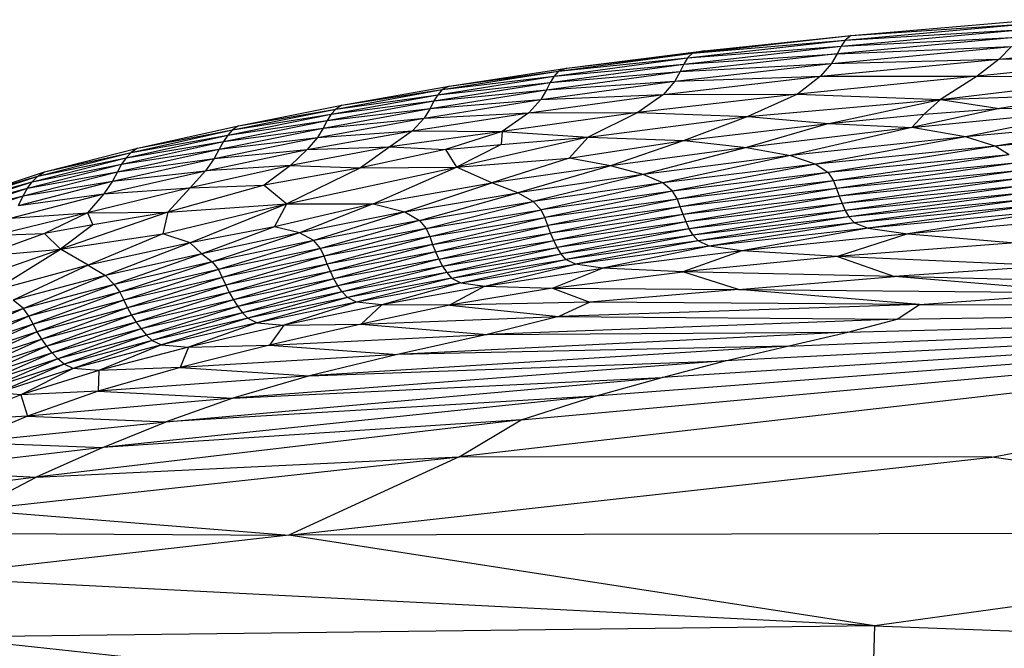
# Paper-space layout '_Posterior' of a CAD drawing. Header units: millimetres. Extents: x -1200 to 50, y -70 to 65.
# Tile 11 of 55: x -1057 to -1021, y 38 to 60. Entities that reach past the tile are written whole.
import ezdxf

# ---------------------------------------------------------------- set-up
doc = ezdxf.new("R2010")
doc.units = ezdxf.units.MM

psp = doc.layouts.new('_Posterior')

# ---------------------------------------------------------------- linework, layer by layer
at = {"color": 7, "linetype": 'Continuous', "lineweight": 25}
for p, q in [((-1027.137, 59.224), (-1020.651, 59.811)), ((-1026.926, 59.385), (-1020.374, 59.951)), ((-1026.926, 59.385), (-1020.651, 59.811)), ((-1032.578, 58.765), (-1026.926, 59.385)), ((-1032.156, 58.844), (-1026.926, 59.385)), ((-1020.964, 59.333), (-1027.423, 58.74)), ((-1027.278, 59.007), (-1020.801, 59.599)), ((-1027.278, 59.007), (-1020.964, 59.333)), ((-1027.137, 59.224), (-1020.801, 59.599)), ((-1026.926, 59.385), (-1027.137, 59.224)), ((-1032.883, 58.374), (-1027.278, 59.007)), ((-1032.75, 58.592), (-1027.137, 59.224)), ((-1032.75, 58.592), (-1027.278, 59.007)), ((-1032.578, 58.765), (-1027.137, 59.224)), ((-1027.627, 58.397), (-1021.213, 58.995)), ((-1027.278, 59.007), (-1027.423, 58.74)), ((-1027.423, 58.74), (-1021.213, 58.995)), ((-1027.137, 59.224), (-1027.278, 59.007)), ((-1021.653, 58.548), (-1014.764, 59.194)), ((-1021.213, 58.995), (-1021.653, 58.548)), ((-1037.505, 57.943), (-1032.75, 58.592)), ((-1037.347, 58.12), (-1032.578, 58.765)), ((-1037.347, 58.12), (-1032.75, 58.592)), ((-1037.044, 58.229), (-1032.156, 58.844)), ((-1037.044, 58.229), (-1032.578, 58.765)), ((-1027.423, 58.74), (-1033.016, 58.105)), ((-1032.883, 58.374), (-1027.423, 58.74)), ((-1032.75, 58.592), (-1032.883, 58.374)), ((-1032.578, 58.765), (-1032.75, 58.592)), ((-1032.156, 58.844), (-1032.578, 58.765)), ((-1027.423, 58.74), (-1027.627, 58.397)), ((-1015.675, 58.612), (-1022.441, 57.946)), ((-1021.653, 58.548), (-1015.675, 58.612)), ((-1041.245, 57.589), (-1037.044, 58.229)), ((-1037.639, 57.722), (-1032.883, 58.374)), ((-1037.505, 57.943), (-1032.883, 58.374)), ((-1037.044, 58.229), (-1037.347, 58.12)), ((-1033.204, 57.761), (-1027.627, 58.397)), ((-1033.016, 58.105), (-1027.627, 58.397)), ((-1032.883, 58.374), (-1033.016, 58.105)), ((-1028.014, 57.936), (-1021.653, 58.548)), ((-1027.627, 58.397), (-1028.014, 57.936)), ((-1027.627, 58.397), (-1021.653, 58.548)), ((-1021.653, 58.548), (-1022.441, 57.946)), ((-1041.641, 57.281), (-1037.505, 57.943)), ((-1041.485, 57.462), (-1037.347, 58.12)), ((-1041.485, 57.462), (-1037.505, 57.943)), ((-1041.245, 57.589), (-1037.347, 58.12)), ((-1037.773, 57.454), (-1033.016, 58.105)), ((-1037.639, 57.722), (-1033.016, 58.105)), ((-1037.505, 57.943), (-1037.639, 57.722)), ((-1037.347, 58.12), (-1037.505, 57.943)), ((-1033.603, 57.292), (-1028.014, 57.936)), ((-1033.016, 58.105), (-1033.204, 57.761)), ((-1033.204, 57.761), (-1028.014, 57.936)), ((-1022.441, 57.946), (-1028.834, 57.304)), ((-1028.014, 57.936), (-1028.834, 57.304)), ((-1028.014, 57.936), (-1022.441, 57.946)), ((-1022.441, 57.946), (-1023.746, 57.112)), ((-1023.746, 57.112), (-1017.056, 57.908)), ((-1022.441, 57.946), (-1017.056, 57.908)), ((-1045.063, 56.909), (-1041.245, 57.589)), ((-1041.78, 57.059), (-1037.639, 57.722)), ((-1041.641, 57.281), (-1037.639, 57.722)), ((-1041.245, 57.589), (-1041.485, 57.462)), ((-1037.971, 57.11), (-1033.204, 57.761)), ((-1037.773, 57.454), (-1033.204, 57.761)), ((-1037.639, 57.722), (-1037.773, 57.454)), ((-1033.204, 57.761), (-1033.603, 57.292)), ((-1045.439, 56.587), (-1041.641, 57.281)), ((-1045.278, 56.771), (-1041.485, 57.462)), ((-1045.278, 56.771), (-1041.641, 57.281)), ((-1045.063, 56.909), (-1041.485, 57.462)), ((-1041.92, 56.79), (-1037.773, 57.454)), ((-1041.78, 57.059), (-1037.773, 57.454)), ((-1041.641, 57.281), (-1041.78, 57.059)), ((-1041.485, 57.462), (-1041.641, 57.281)), ((-1038.397, 56.641), (-1033.603, 57.292)), ((-1037.773, 57.454), (-1037.971, 57.11)), ((-1037.971, 57.11), (-1033.603, 57.292)), ((-1028.834, 57.304), (-1034.518, 56.644)), ((-1033.603, 57.292), (-1034.518, 56.644)), ((-1033.603, 57.292), (-1028.834, 57.304)), ((-1028.834, 57.304), (-1030.597, 56.508)), ((-1028.834, 57.304), (-1023.746, 57.112)), ((-1023.746, 57.112), (-1018.428, 57.291)), ((-1018.428, 57.291), (-1021.639, 56.797)), ((-1048.736, 56.173), (-1045.063, 56.909)), ((-1045.585, 56.363), (-1041.78, 57.059)), ((-1045.439, 56.587), (-1041.78, 57.059)), ((-1045.063, 56.909), (-1045.278, 56.771)), ((-1042.125, 56.451), (-1037.971, 57.11)), ((-1041.92, 56.79), (-1037.971, 57.11)), ((-1041.78, 57.059), (-1041.92, 56.79)), ((-1037.971, 57.11), (-1038.397, 56.641)), ((-1030.597, 56.508), (-1023.746, 57.112)), ((-1027.716, 56.258), (-1023.746, 57.112)), ((-1024.321, 56.593), (-1023.746, 57.112)), ((-1023.746, 57.112), (-1021.639, 56.797)), ((-1049.123, 55.841), (-1045.439, 56.587)), ((-1048.951, 56.029), (-1045.278, 56.771)), ((-1048.951, 56.029), (-1045.439, 56.587)), ((-1048.736, 56.173), (-1045.278, 56.771)), ((-1045.731, 56.094), (-1041.92, 56.79)), ((-1045.585, 56.363), (-1041.92, 56.79)), ((-1045.439, 56.587), (-1045.585, 56.363)), ((-1045.278, 56.771), (-1045.439, 56.587)), ((-1042.54, 56), (-1038.397, 56.641)), ((-1041.92, 56.79), (-1042.125, 56.451)), ((-1042.125, 56.451), (-1038.397, 56.641)), ((-1034.518, 56.644), (-1039.347, 55.972)), ((-1038.397, 56.641), (-1039.347, 55.972)), ((-1038.397, 56.641), (-1034.518, 56.644)), ((-1034.518, 56.644), (-1036.294, 55.768)), ((-1036.294, 55.768), (-1030.597, 56.508)), ((-1034.518, 56.644), (-1030.597, 56.508)), ((-1030.597, 56.508), (-1032.866, 55.647)), ((-1030.597, 56.508), (-1027.716, 56.258)), ((-1027.716, 56.258), (-1024.321, 56.593)), ((-1024.762, 56.117), (-1017.841, 56.801)), ((-1021.639, 56.797), (-1024.762, 56.117)), ((-1024.321, 56.593), (-1024.762, 56.117)), ((-1024.321, 56.593), (-1021.639, 56.797)), ((-1017.841, 56.801), (-1022.855, 55.783)), ((-1021.639, 56.797), (-1017.841, 56.801)), ((-1052.336, 55.376), (-1048.736, 56.173)), ((-1049.277, 55.615), (-1045.585, 56.363)), ((-1049.123, 55.841), (-1045.585, 56.363)), ((-1048.736, 56.173), (-1048.951, 56.029)), ((-1045.932, 55.761), (-1042.125, 56.451)), ((-1045.731, 56.094), (-1042.125, 56.451)), ((-1045.585, 56.363), (-1045.731, 56.094)), ((-1042.125, 56.451), (-1042.54, 56)), ((-1032.866, 55.647), (-1027.716, 56.258)), ((-1027.716, 56.258), (-1030.65, 55.401)), ((-1024.762, 56.117), (-1030.65, 55.401)), ((-1024.762, 56.117), (-1029.087, 55.12)), ((-1027.716, 56.258), (-1024.762, 56.117)), ((-1022.855, 55.783), (-1024.762, 56.117)), ((-1015.705, 56.443), (-1022.855, 55.783)), ((-1015.705, 56.443), (-1021.789, 55.451)), ((-1014.631, 56.112), (-1021.789, 55.451)), ((-1052.746, 55.037), (-1049.123, 55.841)), ((-1052.563, 55.228), (-1048.951, 56.029)), ((-1052.563, 55.228), (-1049.123, 55.841)), ((-1052.336, 55.376), (-1048.951, 56.029)), ((-1049.613, 55.015), (-1045.932, 55.761)), ((-1049.426, 55.345), (-1045.731, 56.094)), ((-1049.426, 55.345), (-1045.932, 55.761)), ((-1049.277, 55.615), (-1045.731, 56.094)), ((-1049.123, 55.841), (-1049.277, 55.615)), ((-1048.951, 56.029), (-1049.123, 55.841)), ((-1046.291, 55.33), (-1042.54, 56)), ((-1045.932, 55.761), (-1046.291, 55.33)), ((-1045.731, 56.094), (-1045.932, 55.761)), ((-1045.932, 55.761), (-1042.54, 56)), ((-1042.54, 56), (-1043.358, 55.425)), ((-1039.347, 55.972), (-1043.358, 55.425)), ((-1042.54, 56), (-1039.347, 55.972)), ((-1039.347, 55.972), (-1041.366, 55.328)), ((-1036.294, 55.768), (-1040.978, 54.705)), ((-1039.347, 55.972), (-1039.387, 55.506)), ((-1039.387, 55.506), (-1036.294, 55.768)), ((-1039.347, 55.972), (-1036.294, 55.768)), ((-1036.294, 55.768), (-1036.964, 55.029)), ((-1036.294, 55.768), (-1032.866, 55.647)), ((-1022.855, 55.783), (-1029.087, 55.12)), ((-1022.855, 55.783), (-1028.186, 54.813)), ((-1021.789, 55.451), (-1022.855, 55.783)), ((-1052.907, 54.808), (-1049.277, 55.615)), ((-1052.746, 55.037), (-1049.277, 55.615)), ((-1049.277, 55.615), (-1049.426, 55.345)), ((-1043.358, 55.425), (-1046.895, 54.758)), ((-1046.291, 55.33), (-1043.358, 55.425)), ((-1043.358, 55.425), (-1044.399, 54.684)), ((-1043.358, 55.425), (-1041.366, 55.328)), ((-1041.366, 55.328), (-1039.387, 55.506)), ((-1039.387, 55.506), (-1040.978, 54.705)), ((-1036.964, 55.029), (-1032.866, 55.647)), ((-1032.866, 55.647), (-1035.489, 54.751)), ((-1032.866, 55.647), (-1030.65, 55.401)), ((-1021.789, 55.451), (-1028.186, 54.813)), ((-1021.789, 55.451), (-1027.746, 54.512)), ((-1021.298, 55.142), (-1021.789, 55.451)), ((-1055.892, 54.379), (-1052.563, 55.228)), ((-1055.654, 54.532), (-1052.336, 55.376)), ((-1055.654, 54.532), (-1052.563, 55.228)), ((-1053.057, 54.537), (-1049.426, 55.345)), ((-1052.907, 54.808), (-1049.426, 55.345)), ((-1052.563, 55.228), (-1052.746, 55.037)), ((-1052.336, 55.376), (-1052.563, 55.228)), ((-1049.92, 54.579), (-1046.291, 55.33)), ((-1049.426, 55.345), (-1049.613, 55.015)), ((-1049.613, 55.015), (-1046.291, 55.33)), ((-1046.291, 55.33), (-1046.895, 54.758)), ((-1041.366, 55.328), (-1044.399, 54.684)), ((-1041.366, 55.328), (-1040.978, 54.705)), ((-1030.65, 55.401), (-1035.489, 54.751)), ((-1030.65, 55.401), (-1034.331, 54.447)), ((-1029.087, 55.12), (-1034.331, 54.447)), ((-1029.087, 55.12), (-1033.631, 54.148)), ((-1030.65, 55.401), (-1029.087, 55.12)), ((-1029.087, 55.12), (-1028.186, 54.813)), ((-1021.298, 55.142), (-1027.746, 54.512)), ((-1021.298, 55.142), (-1027.548, 54.222)), ((-1056.254, 53.953), (-1052.907, 54.808)), ((-1056.085, 54.185), (-1052.746, 55.037)), ((-1056.085, 54.185), (-1052.907, 54.808)), ((-1055.892, 54.379), (-1052.746, 55.037)), ((-1053.234, 54.203), (-1049.613, 55.015)), ((-1053.057, 54.537), (-1049.613, 55.015)), ((-1052.907, 54.808), (-1053.057, 54.537)), ((-1052.746, 55.037), (-1052.907, 54.808)), ((-1046.895, 54.758), (-1050.461, 53.97)), ((-1049.613, 55.015), (-1049.92, 54.579)), ((-1046.895, 54.758), (-1049.92, 54.579)), ((-1046.895, 54.758), (-1047.826, 54.058)), ((-1047.016, 53.403), (-1040.978, 54.705)), ((-1046.895, 54.758), (-1044.399, 54.684)), ((-1044.399, 54.684), (-1040.978, 54.705)), ((-1043.942, 53.404), (-1040.978, 54.705)), ((-1040.978, 54.705), (-1036.964, 55.029)), ((-1039.723, 54.144), (-1040.978, 54.705)), ((-1036.964, 55.029), (-1039.723, 54.144)), ((-1035.489, 54.751), (-1039.723, 54.144)), ((-1035.489, 54.751), (-1038.788, 53.79)), ((-1035.489, 54.751), (-1036.964, 55.029)), ((-1034.331, 54.447), (-1035.489, 54.751)), ((-1028.186, 54.813), (-1033.631, 54.148)), ((-1028.186, 54.813), (-1033.28, 53.855)), ((-1028.186, 54.813), (-1027.746, 54.512)), ((-1021.094, 54.85), (-1027.548, 54.222)), ((-1021.094, 54.85), (-1027.439, 53.941)), ((-1058.566, 53.5), (-1055.892, 54.379)), ((-1058.322, 53.657), (-1055.654, 54.532)), ((-1058.322, 53.657), (-1055.892, 54.379)), ((-1056.406, 53.679), (-1053.057, 54.537)), ((-1056.254, 53.953), (-1053.057, 54.537)), ((-1056.085, 54.185), (-1055.892, 54.379)), ((-1055.892, 54.379), (-1055.654, 54.532)), ((-1053.533, 53.749), (-1049.92, 54.579)), ((-1053.234, 54.203), (-1049.92, 54.579)), ((-1053.057, 54.537), (-1053.234, 54.203)), ((-1049.92, 54.579), (-1050.461, 53.97)), ((-1044.399, 54.684), (-1047.826, 54.058)), ((-1044.399, 54.684), (-1047.016, 53.403)), ((-1034.331, 54.447), (-1038.788, 53.79)), ((-1034.331, 54.447), (-1038.242, 53.483)), ((-1033.631, 54.148), (-1034.331, 54.447)), ((-1027.746, 54.512), (-1033.28, 53.855)), ((-1027.746, 54.512), (-1033.111, 53.568)), ((-1027.746, 54.512), (-1027.548, 54.222)), ((-1020.991, 54.568), (-1027.439, 53.941)), ((-1020.991, 54.568), (-1027.346, 53.667)), ((-1058.77, 53.302), (-1056.085, 54.185)), ((-1058.566, 53.5), (-1056.085, 54.185)), ((-1056.579, 53.341), (-1053.234, 54.203)), ((-1056.406, 53.679), (-1053.234, 54.203)), ((-1056.254, 53.953), (-1056.085, 54.185)), ((-1053.234, 54.203), (-1053.533, 53.749)), ((-1047.826, 54.058), (-1051.259, 53.103)), ((-1050.461, 53.97), (-1047.826, 54.058)), ((-1047.826, 54.058), (-1047.016, 53.403)), ((-1043.942, 53.404), (-1039.723, 54.144)), ((-1042.816, 53.109), (-1039.723, 54.144)), ((-1038.788, 53.79), (-1039.723, 54.144)), ((-1033.631, 54.148), (-1038.242, 53.483)), ((-1033.631, 54.148), (-1037.968, 53.191)), ((-1033.28, 53.855), (-1033.631, 54.148)), ((-1027.548, 54.222), (-1033.111, 53.568)), ((-1027.548, 54.222), (-1033.007, 53.287)), ((-1027.548, 54.222), (-1027.439, 53.941)), ((-1020.908, 54.296), (-1027.346, 53.667)), ((-1020.908, 54.296), (-1027.246, 53.406)), ((-1020.819, 54.035), (-1027.246, 53.406)), ((-1020.819, 54.035), (-1027.135, 53.16)), ((-1059.105, 52.791), (-1056.406, 53.679)), ((-1058.947, 53.067), (-1056.254, 53.953)), ((-1058.947, 53.067), (-1056.406, 53.679)), ((-1058.77, 53.302), (-1056.254, 53.953)), ((-1056.866, 52.886), (-1053.533, 53.749)), ((-1056.579, 53.341), (-1053.533, 53.749)), ((-1056.579, 53.341), (-1056.406, 53.679)), ((-1056.406, 53.679), (-1056.254, 53.953)), ((-1050.461, 53.97), (-1054.12, 53.077)), ((-1053.533, 53.749), (-1054.12, 53.077)), ((-1053.533, 53.749), (-1050.461, 53.97)), ((-1050.461, 53.97), (-1051.259, 53.103)), ((-1042.816, 53.109), (-1038.788, 53.79)), ((-1042.296, 52.808), (-1038.788, 53.79)), ((-1038.242, 53.483), (-1038.788, 53.79)), ((-1033.28, 53.855), (-1037.968, 53.191)), ((-1033.28, 53.855), (-1037.828, 52.907)), ((-1033.111, 53.568), (-1033.28, 53.855)), ((-1027.439, 53.941), (-1033.007, 53.287)), ((-1027.439, 53.941), (-1032.91, 53.014)), ((-1027.346, 53.667), (-1032.91, 53.014)), ((-1027.346, 53.667), (-1032.804, 52.753)), ((-1027.439, 53.941), (-1027.346, 53.667)), ((-1027.346, 53.667), (-1027.246, 53.406)), ((-1020.719, 53.789), (-1027.135, 53.16)), ((-1020.719, 53.789), (-1027.004, 52.932)), ((-1051.44, 52.335), (-1047.016, 53.403)), ((-1051.259, 53.103), (-1047.016, 53.403)), ((-1047.016, 53.403), (-1050.461, 52.015)), ((-1043.942, 53.404), (-1047.464, 52.578)), ((-1047.464, 52.578), (-1047.016, 53.403)), ((-1047.016, 53.403), (-1043.942, 53.404)), ((-1043.942, 53.404), (-1046.566, 52.369)), ((-1043.942, 53.404), (-1042.816, 53.109)), ((-1042.296, 52.808), (-1038.242, 53.483)), ((-1042.056, 52.519), (-1038.242, 53.483)), ((-1037.968, 53.191), (-1038.242, 53.483)), ((-1033.111, 53.568), (-1037.828, 52.907)), ((-1033.111, 53.568), (-1037.728, 52.626)), ((-1033.007, 53.287), (-1033.111, 53.568)), ((-1027.246, 53.406), (-1032.804, 52.753)), ((-1027.246, 53.406), (-1032.687, 52.507)), ((-1027.246, 53.406), (-1027.135, 53.16)), ((-1020.592, 53.561), (-1027.004, 52.932)), ((-1020.592, 53.561), (-1026.8, 52.726)), ((-1020.369, 53.351), (-1026.8, 52.726)), ((-1020.369, 53.351), (-1026.313, 52.534)), ((-1054.12, 53.077), (-1057.404, 52.279)), ((-1056.866, 52.886), (-1054.12, 53.077)), ((-1054.12, 53.077), (-1055.655, 52.339)), ((-1051.259, 53.103), (-1055.081, 51.784)), ((-1054.12, 53.077), (-1051.259, 53.103)), ((-1054.12, 53.077), (-1053.93, 52.646)), ((-1051.259, 53.103), (-1053.93, 52.646)), ((-1051.259, 53.103), (-1051.44, 52.335)), ((-1042.816, 53.109), (-1046.566, 52.369)), ((-1042.816, 53.109), (-1046.063, 52.095)), ((-1042.816, 53.109), (-1042.296, 52.808)), ((-1042.056, 52.519), (-1037.968, 53.191)), ((-1041.93, 52.235), (-1037.968, 53.191)), ((-1037.828, 52.907), (-1037.968, 53.191)), ((-1033.007, 53.287), (-1037.728, 52.626)), ((-1033.007, 53.287), (-1037.627, 52.354)), ((-1032.91, 53.014), (-1037.627, 52.354)), ((-1032.91, 53.014), (-1037.515, 52.093)), ((-1032.91, 53.014), (-1033.007, 53.287)), ((-1032.804, 52.753), (-1032.91, 53.014)), ((-1027.135, 53.16), (-1032.687, 52.507)), ((-1027.135, 53.16), (-1032.555, 52.281)), ((-1027.135, 53.16), (-1027.004, 52.932)), ((-1019.814, 53.146), (-1026.313, 52.534)), ((-1019.814, 53.146), (-1024.899, 52.327)), ((-1053.93, 52.646), (-1055.655, 52.339)), ((-1053.93, 52.646), (-1055.081, 51.784)), ((-1042.296, 52.808), (-1046.063, 52.095)), ((-1042.296, 52.808), (-1045.825, 51.814)), ((-1042.296, 52.808), (-1042.056, 52.519)), ((-1041.93, 52.235), (-1037.828, 52.907)), ((-1041.829, 51.956), (-1037.828, 52.907)), ((-1041.829, 51.956), (-1037.728, 52.626)), ((-1041.723, 51.685), (-1037.728, 52.626)), ((-1037.728, 52.626), (-1037.828, 52.907)), ((-1037.627, 52.354), (-1037.728, 52.626)), ((-1032.804, 52.753), (-1037.515, 52.093)), ((-1032.804, 52.753), (-1037.391, 51.848)), ((-1032.687, 52.507), (-1032.804, 52.753)), ((-1027.004, 52.932), (-1032.555, 52.281)), ((-1027.004, 52.932), (-1032.373, 52.077)), ((-1026.8, 52.726), (-1032.373, 52.077)), ((-1026.8, 52.726), (-1031.977, 51.897)), ((-1027.004, 52.932), (-1026.8, 52.726)), ((-1026.8, 52.726), (-1026.313, 52.534)), ((-1018.297, 52.899), (-1024.899, 52.327)), ((-1055.655, 52.339), (-1057.927, 51.53)), ((-1057.404, 52.279), (-1055.655, 52.339)), ((-1055.655, 52.339), (-1055.081, 51.784)), ((-1055.081, 51.784), (-1051.44, 52.335)), ((-1051.44, 52.335), (-1054.09, 51.217)), ((-1050.461, 52.015), (-1051.44, 52.335)), ((-1047.464, 52.578), (-1050.461, 52.015)), ((-1047.464, 52.578), (-1050.051, 51.624)), ((-1046.566, 52.369), (-1050.051, 51.624)), ((-1046.566, 52.369), (-1049.677, 51.337)), ((-1046.566, 52.369), (-1047.464, 52.578)), ((-1046.063, 52.095), (-1046.566, 52.369)), ((-1042.056, 52.519), (-1045.825, 51.814)), ((-1042.056, 52.519), (-1045.694, 51.534)), ((-1042.056, 52.519), (-1041.93, 52.235)), ((-1041.723, 51.685), (-1037.627, 52.354)), ((-1041.603, 51.425), (-1037.627, 52.354)), ((-1037.515, 52.093), (-1037.627, 52.354)), ((-1032.687, 52.507), (-1037.391, 51.848)), ((-1032.687, 52.507), (-1037.254, 51.623)), ((-1032.555, 52.281), (-1037.254, 51.623)), ((-1032.555, 52.281), (-1037.079, 51.421)), ((-1032.555, 52.281), (-1032.687, 52.507)), ((-1032.373, 52.077), (-1032.555, 52.281)), ((-1026.313, 52.534), (-1031.977, 51.897)), ((-1026.313, 52.534), (-1030.821, 51.727)), ((-1024.899, 52.327), (-1030.821, 51.727)), ((-1024.899, 52.327), (-1027.404, 51.526)), ((-1026.313, 52.534), (-1024.899, 52.327)), ((-1024.899, 52.327), (-1021.079, 52.016)), ((-1050.461, 52.015), (-1054.09, 51.217)), ((-1050.461, 52.015), (-1053.481, 50.846)), ((-1050.461, 52.015), (-1050.051, 51.624)), ((-1046.063, 52.095), (-1049.677, 51.337)), ((-1046.063, 52.095), (-1049.455, 51.06)), ((-1045.825, 51.814), (-1046.063, 52.095)), ((-1041.93, 52.235), (-1045.694, 51.534)), ((-1041.93, 52.235), (-1045.587, 51.256)), ((-1041.829, 51.956), (-1045.587, 51.256)), ((-1041.829, 51.956), (-1045.471, 50.986)), ((-1041.93, 52.235), (-1041.829, 51.956)), ((-1041.829, 51.956), (-1041.723, 51.685)), ((-1041.603, 51.425), (-1037.515, 52.093)), ((-1041.472, 51.181), (-1037.515, 52.093)), ((-1037.391, 51.848), (-1037.515, 52.093)), ((-1032.373, 52.077), (-1037.079, 51.421)), ((-1032.373, 52.077), (-1036.737, 51.248)), ((-1031.977, 51.897), (-1032.373, 52.077)), ((-1021.079, 52.016), (-1027.404, 51.526)), ((-1058.846, 50.484), (-1055.081, 51.784)), ((-1057.927, 51.53), (-1055.081, 51.784)), ((-1057.497, 50.296), (-1055.081, 51.784)), ((-1054.09, 51.217), (-1055.081, 51.784)), ((-1050.051, 51.624), (-1053.481, 50.846)), ((-1050.051, 51.624), (-1053.164, 50.533)), ((-1050.051, 51.624), (-1049.677, 51.337)), ((-1045.825, 51.814), (-1049.455, 51.06)), ((-1045.825, 51.814), (-1049.318, 50.782)), ((-1045.694, 51.534), (-1045.825, 51.814)), ((-1041.723, 51.685), (-1045.471, 50.986)), ((-1041.723, 51.685), (-1045.341, 50.728)), ((-1041.723, 51.685), (-1041.603, 51.425)), ((-1041.472, 51.181), (-1037.391, 51.848)), ((-1041.328, 50.957), (-1037.391, 51.848)), ((-1041.328, 50.957), (-1037.254, 51.623)), ((-1041.153, 50.757), (-1037.254, 51.623)), ((-1037.254, 51.623), (-1037.391, 51.848)), ((-1037.079, 51.421), (-1037.254, 51.623)), ((-1031.977, 51.897), (-1036.737, 51.248)), ((-1031.977, 51.897), (-1035.777, 51.105)), ((-1030.821, 51.727), (-1035.777, 51.105)), ((-1030.821, 51.727), (-1032.918, 50.975)), ((-1030.821, 51.727), (-1031.977, 51.897)), ((-1027.404, 51.526), (-1030.821, 51.727)), ((-1054.09, 51.217), (-1057.497, 50.296)), ((-1054.09, 51.217), (-1056.771, 49.974)), ((-1054.09, 51.217), (-1053.481, 50.846)), ((-1049.677, 51.337), (-1053.164, 50.533)), ((-1049.677, 51.337), (-1052.969, 50.253)), ((-1049.677, 51.337), (-1049.455, 51.06)), ((-1045.694, 51.534), (-1049.318, 50.782)), ((-1045.694, 51.534), (-1049.198, 50.507)), ((-1045.587, 51.256), (-1049.198, 50.507)), ((-1045.587, 51.256), (-1049.069, 50.238)), ((-1045.587, 51.256), (-1045.694, 51.534)), ((-1045.471, 50.986), (-1045.587, 51.256)), ((-1041.603, 51.425), (-1045.341, 50.728)), ((-1041.603, 51.425), (-1045.199, 50.486)), ((-1041.603, 51.425), (-1041.472, 51.181)), ((-1041.153, 50.757), (-1037.079, 51.421)), ((-1040.829, 50.591), (-1037.079, 51.421)), ((-1040.829, 50.591), (-1036.737, 51.248)), ((-1039.965, 50.469), (-1036.737, 51.248)), ((-1036.737, 51.248), (-1037.079, 51.421)), ((-1035.777, 51.105), (-1036.737, 51.248)), ((-1027.404, 51.526), (-1032.918, 50.975)), ((-1019.775, 51.195), (-1027.404, 51.526)), ((-1027.404, 51.526), (-1025.379, 50.81)), ((-1053.481, 50.846), (-1056.771, 49.974)), ((-1053.481, 50.846), (-1056.402, 49.677)), ((-1053.481, 50.846), (-1053.164, 50.533)), ((-1049.455, 51.06), (-1052.969, 50.253)), ((-1049.455, 51.06), (-1052.827, 49.976)), ((-1049.455, 51.06), (-1049.318, 50.782)), ((-1045.471, 50.986), (-1049.069, 50.238)), ((-1045.471, 50.986), (-1048.925, 49.982)), ((-1045.341, 50.728), (-1045.471, 50.986)), ((-1041.472, 51.181), (-1045.199, 50.486)), ((-1041.472, 51.181), (-1045.045, 50.263)), ((-1041.328, 50.957), (-1045.045, 50.263)), ((-1041.328, 50.957), (-1044.864, 50.066)), ((-1041.472, 51.181), (-1041.328, 50.957)), ((-1041.328, 50.957), (-1041.153, 50.757)), ((-1039.965, 50.469), (-1035.777, 51.105)), ((-1037.564, 50.4), (-1035.777, 51.105)), ((-1037.564, 50.4), (-1032.918, 50.975)), ((-1032.918, 50.975), (-1035.777, 51.105)), ((-1025.379, 50.81), (-1032.918, 50.975)), ((-1030.93, 50.346), (-1032.918, 50.975)), ((-1019.775, 51.195), (-1025.379, 50.81)), ((-1053.164, 50.533), (-1056.402, 49.677)), ((-1053.164, 50.533), (-1056.204, 49.397)), ((-1053.164, 50.533), (-1052.969, 50.253)), ((-1049.318, 50.782), (-1052.827, 49.976)), ((-1049.318, 50.782), (-1052.693, 49.702)), ((-1049.198, 50.507), (-1052.693, 49.702)), ((-1049.198, 50.507), (-1052.547, 49.436)), ((-1049.318, 50.782), (-1049.198, 50.507)), ((-1049.198, 50.507), (-1049.069, 50.238)), ((-1045.341, 50.728), (-1048.925, 49.982)), ((-1045.341, 50.728), (-1048.768, 49.743)), ((-1045.199, 50.486), (-1045.341, 50.728)), ((-1041.153, 50.757), (-1044.864, 50.066)), ((-1041.153, 50.757), (-1044.537, 49.904)), ((-1040.829, 50.591), (-1044.537, 49.904)), ((-1040.829, 50.591), (-1043.643, 49.8)), ((-1041.153, 50.757), (-1040.829, 50.591)), ((-1040.829, 50.591), (-1039.965, 50.469)), ((-1030.93, 50.346), (-1025.379, 50.81)), ((-1014.197, 50.547), (-1025.379, 50.81)), ((-1018.457, 50.241), (-1025.379, 50.81)), ((-1052.969, 50.253), (-1056.204, 49.397)), ((-1052.969, 50.253), (-1056.057, 49.121)), ((-1052.969, 50.253), (-1052.827, 49.976)), ((-1049.069, 50.238), (-1052.547, 49.436)), ((-1049.069, 50.238), (-1052.386, 49.183)), ((-1049.069, 50.238), (-1048.925, 49.982)), ((-1045.199, 50.486), (-1048.768, 49.743)), ((-1045.199, 50.486), (-1048.6, 49.523)), ((-1045.045, 50.263), (-1048.6, 49.523)), ((-1045.045, 50.263), (-1048.408, 49.328)), ((-1045.045, 50.263), (-1045.199, 50.486)), ((-1044.864, 50.066), (-1045.045, 50.263)), ((-1039.965, 50.469), (-1043.643, 49.8)), ((-1039.965, 50.469), (-1041.226, 49.796)), ((-1037.564, 50.4), (-1041.226, 49.796)), ((-1039.965, 50.469), (-1037.564, 50.4)), ((-1037.564, 50.4), (-1030.93, 50.346)), ((-1037.564, 50.4), (-1036.233, 49.905)), ((-1030.93, 50.346), (-1036.233, 49.905)), ((-1030.93, 50.346), (-1018.457, 50.241)), ((-1024.494, 49.814), (-1030.93, 50.346)), ((-1024.494, 49.814), (-1018.457, 50.241)), ((-1056.402, 49.677), (-1056.771, 49.974)), ((-1052.827, 49.976), (-1056.057, 49.121)), ((-1052.827, 49.976), (-1055.91, 48.849)), ((-1052.827, 49.976), (-1052.693, 49.702)), ((-1048.925, 49.982), (-1052.386, 49.183)), ((-1048.925, 49.982), (-1052.211, 48.946)), ((-1048.925, 49.982), (-1048.768, 49.743)), ((-1044.864, 50.066), (-1048.408, 49.328)), ((-1044.864, 50.066), (-1048.073, 49.169)), ((-1044.537, 49.904), (-1048.073, 49.169)), ((-1044.537, 49.904), (-1047.123, 49.078)), ((-1043.643, 49.8), (-1047.123, 49.078)), ((-1044.537, 49.904), (-1044.864, 50.066)), ((-1043.643, 49.8), (-1044.537, 49.904)), ((-1043.643, 49.8), (-1044.371, 49.12)), ((-1041.226, 49.796), (-1044.371, 49.12)), ((-1041.226, 49.796), (-1043.643, 49.8)), ((-1036.233, 49.905), (-1041.226, 49.796)), ((-1041.226, 49.796), (-1037.328, 49.388)), ((-1036.233, 49.905), (-1037.328, 49.388)), ((-1024.494, 49.814), (-1037.328, 49.388)), ((-1024.494, 49.814), (-1036.233, 49.905)), ((-1025.28, 49.3), (-1024.494, 49.814)), ((-1024.494, 49.814), (-994.691, 49.703)), ((-1056.402, 49.677), (-1059.134, 48.772)), ((-1056.402, 49.677), (-1058.93, 48.501)), ((-1056.204, 49.397), (-1056.402, 49.677)), ((-1052.693, 49.702), (-1055.91, 48.849)), ((-1052.693, 49.702), (-1055.749, 48.586)), ((-1052.693, 49.702), (-1052.547, 49.436)), ((-1048.768, 49.743), (-1052.211, 48.946)), ((-1048.768, 49.743), (-1052.024, 48.729)), ((-1048.6, 49.523), (-1052.024, 48.729)), ((-1048.6, 49.523), (-1051.818, 48.537)), ((-1048.768, 49.743), (-1048.6, 49.523)), ((-1048.6, 49.523), (-1048.408, 49.328)), ((-994.691, 49.703), (-1040.887, 44.401)), ((-1038.673, 45.71), (-994.691, 49.703)), ((-994.691, 49.703), (-1036.034, 46.554)), ((-994.691, 49.703), (-1033.655, 47.224)), ((-994.691, 49.703), (-1031.411, 47.808)), ((-1029.19, 48.339), (-994.691, 49.703)), ((-1027.045, 48.832), (-994.691, 49.703)), ((-1025.28, 49.3), (-994.691, 49.703)), ((-1021.912, 44.379), (-994.691, 49.703)), ((-1056.204, 49.397), (-1058.93, 48.501)), ((-1056.204, 49.397), (-1058.781, 48.229)), ((-1056.057, 49.121), (-1058.781, 48.229)), ((-1056.057, 49.121), (-1058.631, 47.958)), ((-1056.057, 49.121), (-1056.204, 49.397)), ((-1055.91, 48.849), (-1056.057, 49.121)), ((-1052.547, 49.436), (-1055.749, 48.586)), ((-1052.547, 49.436), (-1055.572, 48.335)), ((-1052.386, 49.183), (-1055.572, 48.335)), ((-1052.386, 49.183), (-1055.38, 48.101)), ((-1052.547, 49.436), (-1052.386, 49.183)), ((-1052.386, 49.183), (-1052.211, 48.946)), ((-1048.408, 49.328), (-1051.818, 48.537)), ((-1048.408, 49.328), (-1051.481, 48.381)), ((-1048.073, 49.169), (-1051.481, 48.381)), ((-1048.073, 49.169), (-1050.519, 48.299)), ((-1048.408, 49.328), (-1048.073, 49.169)), ((-1048.073, 49.169), (-1047.123, 49.078)), ((-1044.371, 49.12), (-1047.633, 48.374)), ((-1047.123, 49.078), (-1044.371, 49.12)), ((-1044.371, 49.12), (-1037.328, 49.388)), ((-1044.371, 49.12), (-1039.882, 48.745)), ((-1037.328, 49.388), (-1039.882, 48.745)), ((-1025.28, 49.3), (-1039.882, 48.745)), ((-1037.328, 49.388), (-1025.28, 49.3)), ((-1027.045, 48.832), (-1025.28, 49.3)), ((-1055.91, 48.849), (-1058.631, 47.958)), ((-1055.91, 48.849), (-1058.464, 47.697)), ((-1055.749, 48.586), (-1055.91, 48.849)), ((-1052.211, 48.946), (-1055.38, 48.101)), ((-1052.211, 48.946), (-1055.176, 47.887)), ((-1052.211, 48.946), (-1052.024, 48.729)), ((-1047.123, 49.078), (-1050.519, 48.299)), ((-1047.123, 49.078), (-1047.633, 48.374)), ((-1047.633, 48.374), (-1039.882, 48.745)), ((-1027.045, 48.832), (-1043.074, 48.036)), ((-1039.882, 48.745), (-1043.074, 48.036)), ((-1039.882, 48.745), (-1027.045, 48.832)), ((-1029.19, 48.339), (-1027.045, 48.832)), ((-1055.749, 48.586), (-1058.464, 47.697)), ((-1055.749, 48.586), (-1058.28, 47.449)), ((-1055.572, 48.335), (-1055.749, 48.586)), ((-1052.024, 48.729), (-1055.176, 47.887)), ((-1052.024, 48.729), (-1054.956, 47.698)), ((-1051.818, 48.537), (-1054.956, 47.698)), ((-1051.818, 48.537), (-1054.627, 47.544)), ((-1052.024, 48.729), (-1051.818, 48.537)), ((-1051.818, 48.537), (-1051.481, 48.381)), ((-1055.572, 48.335), (-1058.28, 47.449)), ((-1055.572, 48.335), (-1058.08, 47.217)), ((-1055.38, 48.101), (-1058.08, 47.217)), ((-1055.38, 48.101), (-1057.868, 47.007)), ((-1055.38, 48.101), (-1055.572, 48.335)), ((-1055.176, 47.887), (-1055.38, 48.101)), ((-1051.481, 48.381), (-1054.627, 47.544)), ((-1051.481, 48.381), (-1053.711, 47.469)), ((-1050.519, 48.299), (-1053.711, 47.469)), ((-1051.481, 48.381), (-1050.519, 48.299)), ((-1047.633, 48.374), (-1050.817, 47.577)), ((-1050.519, 48.299), (-1050.817, 47.577)), ((-1050.519, 48.299), (-1047.633, 48.374)), ((-1047.633, 48.374), (-1043.074, 48.036)), ((-1029.19, 48.339), (-1046.214, 47.276)), ((-1029.19, 48.339), (-1043.074, 48.036)), ((-1031.411, 47.808), (-1029.19, 48.339)), ((-1055.176, 47.887), (-1057.868, 47.007)), ((-1055.176, 47.887), (-1057.641, 46.821)), ((-1054.956, 47.698), (-1057.641, 46.821)), ((-1054.956, 47.698), (-1057.325, 46.669)), ((-1054.956, 47.698), (-1055.176, 47.887)), ((-1054.627, 47.544), (-1054.956, 47.698)), ((-1043.074, 48.036), (-1050.817, 47.577)), ((-1031.411, 47.808), (-1048.944, 46.481)), ((-1043.074, 48.036), (-1046.214, 47.276)), ((-1046.214, 47.276), (-1031.411, 47.808)), ((-1033.655, 47.224), (-1031.411, 47.808)), ((-1054.627, 47.544), (-1057.325, 46.669)), ((-1054.627, 47.544), (-1056.489, 46.598)), ((-1053.711, 47.469), (-1056.489, 46.598)), ((-1053.711, 47.469), (-1054.627, 47.544)), ((-1050.817, 47.577), (-1053.74, 46.734)), ((-1053.711, 47.469), (-1053.74, 46.734)), ((-1050.817, 47.577), (-1053.711, 47.469)), ((-1050.817, 47.577), (-1046.214, 47.276)), ((-1046.214, 47.276), (-1053.74, 46.734)), ((-1051.314, 45.643), (-1033.655, 47.224)), ((-1046.214, 47.276), (-1048.944, 46.481)), ((-1048.944, 46.481), (-1033.655, 47.224)), ((-1036.034, 46.554), (-1033.655, 47.224)), ((-1056.489, 46.598), (-1057.325, 46.669)), ((-1053.74, 46.734), (-1056.489, 46.598)), ((-1053.74, 46.734), (-1056.258, 45.848)), ((-1053.74, 46.734), (-1048.944, 46.481)), ((-1056.489, 46.598), (-1058.837, 45.688)), ((-1056.489, 46.598), (-1056.258, 45.848)), ((-1048.944, 46.481), (-1056.258, 45.848)), ((-1036.034, 46.554), (-1053.572, 44.726)), ((-1036.034, 46.554), (-1051.314, 45.643)), ((-1048.944, 46.481), (-1051.314, 45.643)), ((-1038.673, 45.71), (-1036.034, 46.554)), ((-1056.258, 45.848), (-1058.837, 45.688)), ((-1056.258, 45.848), (-1058.478, 44.912)), ((-1058.478, 44.912), (-1051.314, 45.643)), ((-1056.258, 45.848), (-1051.314, 45.643)), ((-1038.673, 45.71), (-1055.95, 43.669)), ((-1038.673, 45.71), (-1053.572, 44.726)), ((-1053.572, 44.726), (-1051.314, 45.643)), ((-1040.887, 44.401), (-1038.673, 45.71)), ((-1058.478, 44.912), (-1053.572, 44.726)), ((-1053.572, 44.726), (-1060.621, 43.911)), ((-1053.572, 44.726), (-1055.95, 43.669)), ((-1058.157, 42.51), (-1040.887, 44.401)), ((-1055.95, 43.669), (-1040.887, 44.401)), ((-1040.887, 44.401), (-1046.949, 41.611)), ((-1046.949, 41.611), (-1021.912, 44.379)), ((-1021.912, 44.379), (-1040.887, 44.401)), ((-1002.099, 41.698), (-1021.912, 44.379)), ((-1060.621, 43.911), (-1055.95, 43.669)), ((-1055.95, 43.669), (-1062.668, 42.841)), ((-1058.157, 42.51), (-1055.95, 43.669)), ((-1058.157, 42.51), (-1046.949, 41.611)), ((-1062.964, 41.69), (-1046.949, 41.611)), ((-1046.949, 41.611), (-1060.164, 40.111)), ((-1002.099, 41.698), (-1046.949, 41.611)), ((-1026.094, 38.383), (-1046.949, 41.611)), ((-1002.099, 41.698), (-1026.094, 38.383)), ((-1026.094, 38.383), (-1060.164, 40.111)), ((-1026.094, 38.383), (-1059.216, 37.98)), ((-1026.094, 38.383), (-1026.198, 34.437)), ((-1026.094, 38.383), (-916.078, 34.319)), ((-1059.216, 37.98), (-1026.198, 34.437))]:
    psp.add_line(p, q, dxfattribs=at)

doc.saveas('drawing.dxf')
